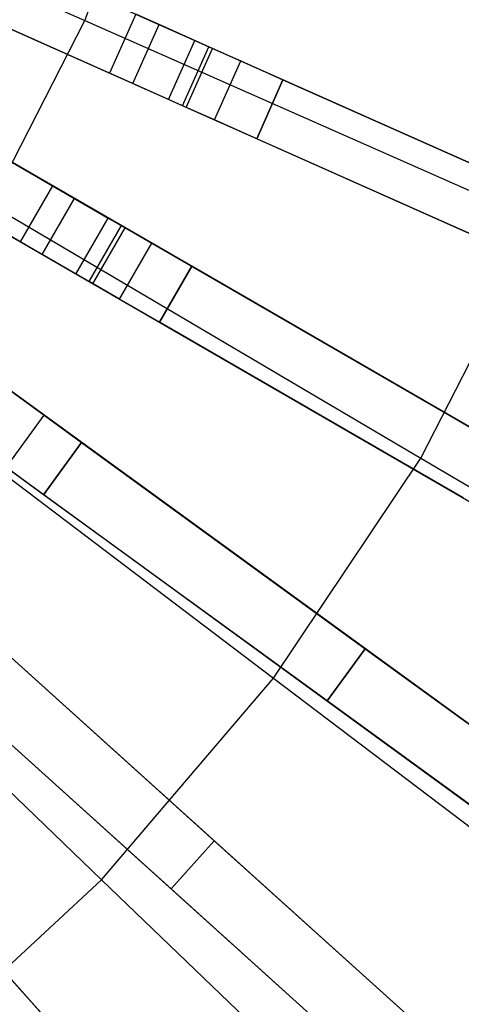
# Model space of a CAD drawing. Extents: x 0.4 to 55.5, y 0.4 to 55.5.
# Tile 68 of 103: x 31.5 to 32.6, y 24 to 26.3. Entities that reach past the tile are written whole.
import ezdxf

# ---------------------------------------------------------------- set-up
doc = ezdxf.new("R2010")
doc.units = 0
doc.header["$LTSCALE"] = 2.54
doc.layers.get('0').update_dxf_attribs({"color": 13, "linetype": 'CONTINUOUS'})

# ---------------------------------------------------------------- blocks, each defined once
blk = doc.blocks.new('M_STL')
at = {"color": 0}
for p, q in [((30.6155, 26.7347, 199.1905), (31.6998, 26.2562, 199.4703)), ((30.6155, 26.7347, 199.1905), (31.6998, 26.2562, 199.4703)), ((31.6998, 26.2562, 199.4703), (31.8677, 26.7059, 199.4703)), ((31.6998, 26.2562, 199.4703), (31.8677, 26.7059, 199.4703)), ((31.229, 26.5332, 31.6366), (34.0452, 25.2793, 31.3583)), ((31.229, 26.5332, 31.6366), (34.0452, 25.2793, 31.3583)), ((34.0803, 25.2637, 31.2025), (31.2614, 26.5187, 31.4845)), ((34.0803, 25.2637, 31.2025), (31.2614, 26.5187, 31.4845)), ((31.3666, 26.4719, 10.6684), (31.9549, 26.21, 2.4076)), ((31.3666, 26.4719, 10.6684), (31.9549, 26.21, 2.4076)), ((31.168, 26.3961, 31.6366), (33.9842, 25.1423, 31.3583)), ((31.168, 26.3961, 31.6366), (33.9842, 25.1423, 31.3583)), ((31.7573, 26.1338, 2.3959), (31.1689, 26.3957, 10.6567)), ((31.7573, 26.1338, 2.3959), (31.1689, 26.3957, 10.6567)), ((31.2004, 26.3817, 31.4845), (34.0193, 25.1267, 31.2025)), ((31.2004, 26.3817, 31.4845), (34.0193, 25.1267, 31.2025)), ((31.8939, 26.073, 2.4076), (31.3055, 26.3349, 10.6684)), ((31.8939, 26.073, 2.4076), (31.3055, 26.3349, 10.6684)), ((31.4807, 25.829, 199.4703), (31.6998, 26.2562, 199.4703)), ((31.4807, 25.829, 199.4703), (31.6998, 26.2562, 199.4703)), ((31.6998, 26.2562, 199.4703), (32.7604, 25.7881, 199.8429)), ((31.6998, 26.2562, 199.4703), (32.7604, 25.7881, 199.8429)), ((31.8183, 26.2708, 2.3959), (31.7573, 26.1338, 2.3959)), ((31.8183, 26.2708, 2.3959), (31.7573, 26.1338, 2.3959)), ((31.8724, 26.2467, 2.221), (31.8183, 26.2708, 2.3959)), ((31.8724, 26.2467, 2.221), (31.8183, 26.2708, 2.3959)), ((31.8114, 26.1097, 2.221), (31.8724, 26.2467, 2.221)), ((31.8114, 26.1097, 2.221), (31.8724, 26.2467, 2.221)), ((31.9963, 26.1916, 2.0955), (31.8724, 26.2467, 2.221)), ((31.9963, 26.1916, 2.0955), (31.8724, 26.2467, 2.221)), ((31.8939, 26.073, 2.4076), (31.9549, 26.21, 2.4076)), ((31.8939, 26.073, 2.4076), (31.9549, 26.21, 2.4076)), ((31.9549, 26.21, 2.4076), (31.9874, 26.1955, 2.3026)), ((31.9549, 26.21, 2.4076), (31.9874, 26.1955, 2.3026)), ((31.6242, 25.8727, 2.3959), (31.0665, 26.1947, 10.6567)), ((31.6242, 25.8727, 2.3959), (31.0665, 26.1947, 10.6567)), ((31.0676, 26.194, 31.6365), (33.7383, 24.6521, 31.3579)), ((31.0676, 26.194, 31.6365), (33.7383, 24.6521, 31.3579)), ((31.9264, 26.0585, 2.3026), (31.9874, 26.1955, 2.3026)), ((31.9264, 26.0585, 2.3026), (31.9874, 26.1955, 2.3026)), ((31.9353, 26.0545, 2.0955), (31.9963, 26.1916, 2.0955)), ((31.9353, 26.0545, 2.0955), (31.9963, 26.1916, 2.0955)), ((31.9874, 26.1955, 2.3026), (32.0617, 26.1624, 2.2274)), ((31.9874, 26.1955, 2.3026), (32.0617, 26.1624, 2.2274)), ((32.1598, 26.1188, 2.0501), (31.9963, 26.1916, 2.0955)), ((32.1598, 26.1188, 2.0501), (31.9963, 26.1916, 2.0955)), ((33.7716, 24.6329, 31.202), (31.0984, 26.1763, 31.4844)), ((33.7716, 24.6329, 31.202), (31.0984, 26.1763, 31.4844)), ((32.0007, 26.0254, 2.2274), (32.0617, 26.1624, 2.2274)), ((32.0007, 26.0254, 2.2274), (32.0617, 26.1624, 2.2274)), ((32.0617, 26.1624, 2.2274), (32.1598, 26.1188, 2.2001)), ((32.0617, 26.1624, 2.2274), (32.1598, 26.1188, 2.2001)), ((31.196, 26.1199, 10.6684), (31.7537, 25.7979, 2.4076)), ((31.196, 26.1199, 10.6684), (31.7537, 25.7979, 2.4076)), ((31.8114, 26.1097, 2.221), (31.7573, 26.1338, 2.3959)), ((31.8114, 26.1097, 2.221), (31.7573, 26.1338, 2.3959)), ((32.1598, 26.1188, 2.0501), (32.0988, 25.9817, 2.0501)), ((32.0988, 25.9817, 2.2001), (32.1598, 26.1188, 2.2001)), ((32.1598, 26.1188, 2.0501), (32.0988, 25.9817, 2.0501)), ((32.0988, 25.9817, 2.2001), (32.1598, 26.1188, 2.2001)), ((32.9039, 25.7875, 2.0501), (32.1598, 26.1188, 2.0501)), ((32.1598, 26.1188, 2.2001), (32.9039, 25.7875, 2.2001)), ((32.9039, 25.7875, 2.0501), (32.1598, 26.1188, 2.0501)), ((32.1598, 26.1188, 2.2001), (32.9039, 25.7875, 2.2001)), ((31.9353, 26.0545, 2.0955), (31.8114, 26.1097, 2.221)), ((31.9353, 26.0545, 2.0955), (31.8114, 26.1097, 2.221)), ((31.9264, 26.0585, 2.3026), (31.8939, 26.073, 2.4076)), ((31.9264, 26.0585, 2.3026), (31.8939, 26.073, 2.4076)), ((31.5492, 25.7428, 2.3959), (30.9915, 26.0648, 10.6567)), ((31.5492, 25.7428, 2.3959), (30.9915, 26.0648, 10.6567)), ((30.9926, 26.0641, 31.6365), (33.6633, 24.5222, 31.3579)), ((30.9926, 26.0641, 31.6365), (33.6633, 24.5222, 31.3579)), ((32.0007, 26.0254, 2.2274), (31.9264, 26.0585, 2.3026)), ((32.0007, 26.0254, 2.2274), (31.9264, 26.0585, 2.3026)), ((32.0988, 25.9817, 2.0501), (31.9353, 26.0545, 2.0955)), ((32.0988, 25.9817, 2.0501), (31.9353, 26.0545, 2.0955)), ((31.0234, 26.0464, 31.4844), (33.6966, 24.503, 31.202)), ((31.0234, 26.0464, 31.4844), (33.6966, 24.503, 31.202)), ((32.0988, 25.9817, 2.2001), (32.0007, 26.0254, 2.2274)), ((32.0988, 25.9817, 2.2001), (32.0007, 26.0254, 2.2274)), ((31.6787, 25.668, 2.4076), (31.121, 25.99, 10.6684)), ((31.6787, 25.668, 2.4076), (31.121, 25.99, 10.6684)), ((32.8429, 25.6504, 2.2001), (32.0988, 25.9817, 2.2001)), ((32.8429, 25.6504, 2.0501), (32.0988, 25.9817, 2.0501)), ((32.8429, 25.6504, 2.0501), (32.0988, 25.9817, 2.0501)), ((32.8429, 25.6504, 2.2001), (32.0988, 25.9817, 2.2001)), ((30.871, 25.8739, 31.6364), (33.3664, 24.0608, 31.3576)), ((30.871, 25.8739, 31.6364), (33.3664, 24.0608, 31.3576)), ((31.6242, 25.8727, 2.3959), (31.5492, 25.7428, 2.3959)), ((31.6242, 25.8727, 2.3959), (31.5492, 25.7428, 2.3959)), ((31.6755, 25.8431, 2.221), (31.6242, 25.8727, 2.3959)), ((31.6755, 25.8431, 2.221), (31.6242, 25.8727, 2.3959)), ((33.3976, 24.0382, 31.2017), (30.8998, 25.8529, 31.4843)), ((33.3976, 24.0382, 31.2017), (30.8998, 25.8529, 31.4843)), ((31.6005, 25.7132, 2.221), (31.6755, 25.8431, 2.221)), ((31.6005, 25.7132, 2.221), (31.6755, 25.8431, 2.221)), ((31.793, 25.7753, 2.0955), (31.6755, 25.8431, 2.221)), ((31.793, 25.7753, 2.0955), (31.6755, 25.8431, 2.221)), ((31.4807, 25.829, 199.4703), (32.4799, 25.241, 199.8429)), ((31.4807, 25.829, 199.4703), (32.4799, 25.241, 199.8429)), ((31.6787, 25.668, 2.4076), (31.7537, 25.7979, 2.4076)), ((31.6787, 25.668, 2.4076), (31.7537, 25.7979, 2.4076)), ((31.7537, 25.7979, 2.4076), (31.7845, 25.7802, 2.3026)), ((31.7537, 25.7979, 2.4076), (31.7845, 25.7802, 2.3026)), ((31.7095, 25.6503, 2.3026), (31.7845, 25.7802, 2.3026)), ((31.7095, 25.6503, 2.3026), (31.7845, 25.7802, 2.3026)), ((31.718, 25.6454, 2.0955), (31.793, 25.7753, 2.0955)), ((31.718, 25.6454, 2.0955), (31.793, 25.7753, 2.0955)), ((31.7845, 25.7802, 2.3026), (31.855, 25.7395, 2.2274)), ((31.7845, 25.7802, 2.3026), (31.855, 25.7395, 2.2274)), ((31.948, 25.6858, 2.0501), (31.793, 25.7753, 2.0955)), ((31.948, 25.6858, 2.0501), (31.793, 25.7753, 2.0955)), ((32.4799, 25.241, 199.8429), (32.7604, 25.7881, 199.8429)), ((32.4799, 25.241, 199.8429), (32.7604, 25.7881, 199.8429)), ((30.7828, 25.7525, 31.6364), (33.2783, 23.9395, 31.3576)), ((30.7828, 25.7525, 31.6364), (33.2783, 23.9395, 31.3576)), ((30.8116, 25.7316, 31.4843), (33.3094, 23.9168, 31.2017)), ((30.8116, 25.7316, 31.4843), (33.3094, 23.9168, 31.2017)), ((31.6005, 25.7132, 2.221), (31.5492, 25.7428, 2.3959)), ((31.6005, 25.7132, 2.221), (31.5492, 25.7428, 2.3959)), ((31.78, 25.6096, 2.2274), (31.855, 25.7395, 2.2274)), ((31.78, 25.6096, 2.2274), (31.855, 25.7395, 2.2274)), ((31.855, 25.7395, 2.2274), (31.948, 25.6858, 2.2001)), ((31.855, 25.7395, 2.2274), (31.948, 25.6858, 2.2001)), ((31.718, 25.6454, 2.0955), (31.6005, 25.7132, 2.221)), ((31.718, 25.6454, 2.0955), (31.6005, 25.7132, 2.221)), ((31.948, 25.6858, 2.0501), (31.873, 25.5559, 2.0501)), ((31.873, 25.5559, 2.2001), (31.948, 25.6858, 2.2001)), ((31.948, 25.6858, 2.0501), (31.873, 25.5559, 2.0501)), ((31.873, 25.5559, 2.2001), (31.948, 25.6858, 2.2001)), ((32.6534, 25.2785, 2.0501), (31.948, 25.6858, 2.0501)), ((31.948, 25.6858, 2.2001), (32.6534, 25.2785, 2.2001)), ((32.6534, 25.2785, 2.0501), (31.948, 25.6858, 2.0501)), ((31.948, 25.6858, 2.2001), (32.6534, 25.2785, 2.2001)), ((31.7095, 25.6503, 2.3026), (31.6787, 25.668, 2.4076)), ((31.7095, 25.6503, 2.3026), (31.6787, 25.668, 2.4076)), ((31.78, 25.6096, 2.2274), (31.7095, 25.6503, 2.3026)), ((31.78, 25.6096, 2.2274), (31.7095, 25.6503, 2.3026)), ((31.873, 25.5559, 2.0501), (31.718, 25.6454, 2.0955)), ((31.873, 25.5559, 2.0501), (31.718, 25.6454, 2.0955)), ((31.873, 25.5559, 2.2001), (31.78, 25.6096, 2.2274)), ((31.873, 25.5559, 2.2001), (31.78, 25.6096, 2.2274)), ((30.6413, 25.5764, 31.6364), (32.9338, 23.5122, 31.3575)), ((30.6413, 25.5764, 31.6364), (32.9338, 23.5122, 31.3575)), ((32.9624, 23.4864, 31.2016), (30.6677, 25.5526, 31.4843)), ((32.9624, 23.4864, 31.2016), (30.6677, 25.5526, 31.4843)), ((32.5784, 25.1486, 2.2001), (31.873, 25.5559, 2.2001)), ((32.5784, 25.1486, 2.0501), (31.873, 25.5559, 2.0501)), ((32.5784, 25.1486, 2.0501), (31.873, 25.5559, 2.0501)), ((32.5784, 25.1486, 2.2001), (31.873, 25.5559, 2.2001)), ((30.5409, 25.4649, 31.6364), (32.8334, 23.4007, 31.3575)), ((30.5409, 25.4649, 31.6364), (32.8334, 23.4007, 31.3575)), ((30.5674, 25.4411, 31.4843), (32.8621, 23.3749, 31.2016)), ((30.5674, 25.4411, 31.4843), (32.8621, 23.3749, 31.2016)), ((31.2136, 25.4302, 199.4703), (32.1377, 24.7301, 199.8429)), ((31.2136, 25.4302, 199.4703), (32.1377, 24.7301, 199.8429)), ((31.5394, 25.3883, 2.3026), (31.6052, 25.3404, 2.2274)), ((31.5394, 25.3883, 2.3026), (31.6052, 25.3404, 2.2274)), ((31.6921, 25.2773, 2.0501), (31.5473, 25.3825, 2.0955)), ((31.6921, 25.2773, 2.0501), (31.5473, 25.3825, 2.0955)), ((31.517, 25.2191, 2.2274), (31.6052, 25.3404, 2.2274)), ((31.517, 25.2191, 2.2274), (31.6052, 25.3404, 2.2274)), ((31.6052, 25.3404, 2.2274), (31.6921, 25.2773, 2.2001)), ((31.6052, 25.3404, 2.2274), (31.6921, 25.2773, 2.2001)), ((30.3811, 25.3051, 31.6364), (32.4453, 23.0126, 31.3575)), ((30.3811, 25.3051, 31.6364), (32.4453, 23.0126, 31.3575)), ((32.4711, 22.9839, 31.2016), (30.4049, 25.2786, 31.4843)), ((32.4711, 22.9839, 31.2016), (30.4049, 25.2786, 31.4843)), ((31.6921, 25.2773, 2.0501), (31.6039, 25.1559, 2.0501)), ((31.6039, 25.1559, 2.2001), (31.6921, 25.2773, 2.2001)), ((31.6921, 25.2773, 2.0501), (31.6039, 25.1559, 2.0501)), ((31.6039, 25.1559, 2.2001), (31.6921, 25.2773, 2.2001)), ((32.3511, 24.7985, 2.0501), (31.6921, 25.2773, 2.0501)), ((31.6921, 25.2773, 2.2001), (32.3511, 24.7985, 2.2001)), ((32.3511, 24.7985, 2.0501), (31.6921, 25.2773, 2.0501)), ((31.6921, 25.2773, 2.2001), (32.3511, 24.7985, 2.2001)), ((31.6039, 25.1559, 2.0501), (31.4591, 25.2612, 2.0955)), ((31.6039, 25.1559, 2.0501), (31.4591, 25.2612, 2.0955)), ((32.1377, 24.7301, 199.8429), (32.4799, 25.241, 199.8429)), ((32.1377, 24.7301, 199.8429), (32.4799, 25.241, 199.8429)), ((32.4799, 25.241, 199.8429), (33.4505, 24.6697, 200.306)), ((32.4799, 25.241, 199.8429), (33.4505, 24.6697, 200.306)), ((31.6039, 25.1559, 2.2001), (31.517, 25.2191, 2.2274)), ((31.6039, 25.1559, 2.2001), (31.517, 25.2191, 2.2274)), ((32.2629, 24.6772, 2.2001), (31.6039, 25.1559, 2.2001)), ((32.2629, 24.6772, 2.0501), (31.6039, 25.1559, 2.0501)), ((32.2629, 24.6772, 2.0501), (31.6039, 25.1559, 2.0501)), ((32.2629, 24.6772, 2.2001), (31.6039, 25.1559, 2.2001)), ((30.9019, 25.065, 199.4703), (31.7385, 24.2624, 199.8429)), ((30.9019, 25.065, 199.4703), (31.7385, 24.2624, 199.8429)), ((32.0002, 24.3528, 2.0501), (31.3949, 24.8978, 2.0501)), ((31.3949, 24.8978, 2.2001), (32.0002, 24.3528, 2.2001)), ((32.0002, 24.3528, 2.0501), (31.3949, 24.8978, 2.0501)), ((31.3949, 24.8978, 2.2001), (32.0002, 24.3528, 2.2001)), ((32.3511, 24.7985, 2.0501), (32.2629, 24.6772, 2.0501)), ((32.2629, 24.6772, 2.2001), (32.3511, 24.7985, 2.2001)), ((32.3511, 24.7985, 2.0501), (32.2629, 24.6772, 2.0501)), ((32.2629, 24.6772, 2.2001), (32.3511, 24.7985, 2.2001)), ((34.2797, 23.3973, 2.1748), (32.3511, 24.7985, 2.0501)), ((32.3511, 24.7985, 2.2001), (34.2735, 23.4018, 2.3247)), ((34.2797, 23.3973, 2.1748), (32.3511, 24.7985, 2.0501)), ((32.3511, 24.7985, 2.2001), (34.2735, 23.4018, 2.3247)), ((31.8998, 24.2413, 2.2001), (31.2945, 24.7863, 2.2001)), ((31.8998, 24.2413, 2.0501), (31.2945, 24.7863, 2.0501)), ((31.8998, 24.2413, 2.0501), (31.2945, 24.7863, 2.0501)), ((31.8998, 24.2413, 2.2001), (31.2945, 24.7863, 2.2001)), ((31.7385, 24.2624, 199.8429), (32.1377, 24.7301, 199.8429)), ((31.7385, 24.2624, 199.8429), (32.1377, 24.7301, 199.8429)), ((32.1377, 24.7301, 199.8429), (33.0354, 24.05, 200.306)), ((32.1377, 24.7301, 199.8429), (33.0354, 24.05, 200.306)), ((34.1853, 23.2805, 2.3247), (32.2629, 24.6772, 2.2001)), ((34.1915, 23.2759, 2.1748), (32.2629, 24.6772, 2.0501)), ((34.1915, 23.2759, 2.1748), (32.2629, 24.6772, 2.0501)), ((34.1853, 23.2805, 2.3247), (32.2629, 24.6772, 2.2001)), ((31.6047, 23.9462, 2.0501), (31.0597, 24.5515, 2.0501)), ((31.0597, 24.5515, 2.2001), (31.6047, 23.9462, 2.2001)), ((31.6047, 23.9462, 2.0501), (31.0597, 24.5515, 2.0501)), ((31.0597, 24.5515, 2.2001), (31.6047, 23.9462, 2.2001)), ((32.0002, 24.3528, 2.0501), (31.8998, 24.2413, 2.0501)), ((31.8998, 24.2413, 2.2001), (32.0002, 24.3528, 2.2001)), ((32.0002, 24.3528, 2.0501), (31.8998, 24.2413, 2.0501)), ((31.8998, 24.2413, 2.2001), (32.0002, 24.3528, 2.2001)), ((33.7719, 22.7575, 2.1748), (32.0002, 24.3528, 2.0501)), ((32.0002, 24.3528, 2.2001), (33.7662, 22.7627, 2.3248)), ((33.7719, 22.7575, 2.1748), (32.0002, 24.3528, 2.0501)), ((32.0002, 24.3528, 2.2001), (33.7662, 22.7627, 2.3248)), ((31.2877, 23.8442, 199.8429), (31.7385, 24.2624, 199.8429)), ((31.2877, 23.8442, 199.8429), (31.7385, 24.2624, 199.8429)), ((31.7385, 24.2624, 199.8429), (32.5512, 23.4826, 200.306)), ((31.7385, 24.2624, 199.8429), (32.5512, 23.4826, 200.306)), ((33.6658, 22.6512, 2.3248), (31.8998, 24.2413, 2.2001)), ((33.6715, 22.6461, 2.1748), (31.8998, 24.2413, 2.0501)), ((33.6715, 22.6461, 2.1748), (31.8998, 24.2413, 2.0501)), ((33.6658, 22.6512, 2.3248), (31.8998, 24.2413, 2.2001))]:
    blk.add_line(p, q, dxfattribs=at)

msp = doc.modelspace()

# ---------------------------------------------------------------- block references
at = {"color": 0}
msp.add_blockref('M_STL', (0, 0), dxfattribs=at)

doc.saveas('drawing.dxf')
